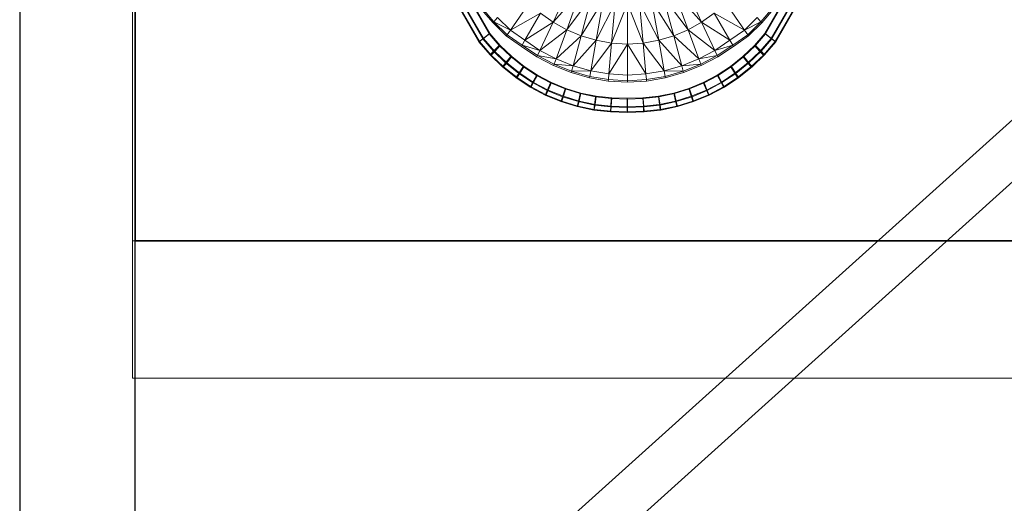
# Model space of a CAD drawing. Header units: metres. Extents: x 391.1 to 430.4, y 12.7 to 29.8.
# Tile 51 of 208: x 401.356 to 402.21, y 27.033 to 27.453. Entities that reach past the tile are written whole.
import ezdxf

# ---------------------------------------------------------------- set-up
doc = ezdxf.new("R2010")
doc.units = ezdxf.units.M
doc.layers.add('01_SUELOS', color=7, linetype='Continuous', lineweight=25, true_color=0x007f00)
for name, color, linetype, lineweight in [('A-DETL-____-MBND', 7, 'Continuous', 18), ('A-WALL-____-MCUT', 7, 'Continuous', 25), ('A-WALL-____-OTLN', 7, 'Continuous', 25), ('P-PIPE-____-OTLN', 7, 'Continuous', 18), ('S-STRS-____-OTLN', 7, 'Continuous', 18)]:
    doc.layers.add(name, color=color, linetype=linetype, lineweight=lineweight)

# ---------------------------------------------------------------- blocks, each defined once
blk = doc.blocks.new('Family - Inodor PB-155331-02_SAN_P0')
at = {"layer": 'A-DETL-____-MBND', "color": 253, "true_color": 0xaaaaaa}
for p, q in [((0.15352, 0.11043), (0.1386, 0.07843)), ((0.1386, 0.07843), (0.16239, 0.10496)), ((0.16239, 0.10496), (0.15034, 0.07185)), ((0.24359, 0.10496), (0.25565, 0.07185)), ((0.26738, 0.07843), (0.24359, 0.10496)), ((0.25246, 0.11043), (0.26738, 0.07843)), ((0.0672, 0.09599), (0.08315, 0.06832)), ((0.0672, 0.09599), (0.08315, 0.06832)), ((0.06773, 0.09601), (0.08357, 0.06857)), ((0.06773, 0.09601), (0.08357, 0.06857)), ((0.08357, 0.06857), (0.06773, 0.09601)), ((0.06773, 0.09601), (0.08357, 0.06857)), ((0.1177, 0.09472), (0.10148, 0.07154)), ((0.1719, 0.1005), (0.15034, 0.07185)), ((0.1719, 0.1005), (0.1628, 0.06653)), ((0.18195, 0.09718), (0.1628, 0.06653)), ((0.18195, 0.09718), (0.17586, 0.06262)), ((0.19237, 0.09514), (0.17586, 0.06262)), ((0.19237, 0.09514), (0.18932, 0.06022)), ((0.20299, 0.09445), (0.18932, 0.06022)), ((0.20299, 0.09445), (0.20299, 0.05941)), ((0.20299, 0.09445), (0.21667, 0.06022)), ((0.21361, 0.09514), (0.21667, 0.06022)), ((0.21361, 0.09514), (0.23013, 0.06262)), ((0.22403, 0.09718), (0.23013, 0.06262)), ((0.22403, 0.09718), (0.24318, 0.06653)), ((0.23408, 0.1005), (0.24318, 0.06653)), ((0.23408, 0.1005), (0.25565, 0.07185)), ((0.28828, 0.09472), (0.3045, 0.07154)), ((0.32226, 0.06857), (0.33809, 0.09601)), ((0.32226, 0.06857), (0.33809, 0.09601)), ((0.33809, 0.09601), (0.32226, 0.06857)), ((0.32226, 0.06857), (0.33809, 0.09601)), ((0.32267, 0.06832), (0.33863, 0.09599)), ((0.32267, 0.06832), (0.33863, 0.09599)), ((0.05747, 0.09041), (0.07423, 0.06135)), ((0.05747, 0.09041), (0.07423, 0.06135)), ((0.07468, 0.06155), (0.05801, 0.09042)), ((0.07468, 0.06155), (0.05801, 0.09042)), ((0.06119, 0.09254), (0.07764, 0.06401)), ((0.06119, 0.09254), (0.07764, 0.06401)), ((0.07808, 0.06423), (0.06173, 0.09255)), ((0.07808, 0.06423), (0.06173, 0.09255)), ((0.08653, 0.07772), (0.07624, 0.08977)), ((0.07708, 0.0906), (0.08729, 0.07863)), ((0.10148, 0.07154), (0.1277, 0.0861)), ((0.1277, 0.0861), (0.11416, 0.06265)), ((0.1277, 0.0861), (0.1386, 0.07843)), ((0.27829, 0.0861), (0.26738, 0.07843)), ((0.27829, 0.0861), (0.29183, 0.06265)), ((0.3045, 0.07154), (0.27829, 0.0861)), ((0.32891, 0.0906), (0.31869, 0.07863)), ((0.32974, 0.08977), (0.31945, 0.07772)), ((0.3441, 0.09255), (0.32775, 0.06423)), ((0.3441, 0.09255), (0.32775, 0.06423)), ((0.32819, 0.06401), (0.34464, 0.09254)), ((0.32819, 0.06401), (0.34464, 0.09254)), ((0.34781, 0.09042), (0.33115, 0.06155)), ((0.34781, 0.09042), (0.33115, 0.06155)), ((0.3316, 0.06135), (0.34836, 0.09041)), ((0.3316, 0.06135), (0.34836, 0.09041)), ((0.08729, 0.07863), (0.08653, 0.07772)), ((0.09796, 0.06652), (0.08653, 0.07772)), ((0.09047, 0.08242), (0.08729, 0.07863)), ((0.08729, 0.07863), (0.09864, 0.06749)), ((0.10148, 0.07154), (0.08729, 0.07863)), ((0.09047, 0.08242), (0.10148, 0.07154)), ((0.11416, 0.06265), (0.1386, 0.07843)), ((0.1386, 0.07843), (0.12717, 0.05392)), ((0.1386, 0.07843), (0.15034, 0.07185)), ((0.26738, 0.07843), (0.25565, 0.07185)), ((0.26738, 0.07843), (0.27881, 0.05392)), ((0.29183, 0.06265), (0.26738, 0.07843)), ((0.31551, 0.08242), (0.3045, 0.07154)), ((0.3045, 0.07154), (0.31869, 0.07863)), ((0.31869, 0.07863), (0.30734, 0.06749)), ((0.31945, 0.07772), (0.30802, 0.06652)), ((0.31551, 0.08242), (0.31869, 0.07863)), ((0.31869, 0.07863), (0.31945, 0.07772)), ((0.07764, 0.06401), (0.08315, 0.06832)), ((0.08315, 0.06832), (0.07764, 0.06401)), ((0.07808, 0.06423), (0.08357, 0.06857)), ((0.08357, 0.06857), (0.07808, 0.06423)), ((0.08315, 0.06832), (0.09174, 0.05827)), ((0.08315, 0.06832), (0.09174, 0.05827)), ((0.08357, 0.06857), (0.09272, 0.05809)), ((0.08357, 0.06857), (0.09272, 0.05809)), ((0.09272, 0.05809), (0.08357, 0.06857)), ((0.08357, 0.06857), (0.09272, 0.05809)), ((0.10148, 0.07154), (0.09864, 0.06749)), ((0.10148, 0.07154), (0.11416, 0.06265)), ((0.15034, 0.07185), (0.12717, 0.05392)), ((0.15034, 0.07185), (0.1411, 0.04648)), ((0.15034, 0.07185), (0.1628, 0.06653)), ((0.25565, 0.07185), (0.24318, 0.06653)), ((0.25565, 0.07185), (0.26488, 0.04648)), ((0.25565, 0.07185), (0.27881, 0.05392)), ((0.3045, 0.07154), (0.29183, 0.06265)), ((0.3045, 0.07154), (0.30734, 0.06749)), ((0.31311, 0.05809), (0.32226, 0.06857)), ((0.31311, 0.05809), (0.32226, 0.06857)), ((0.32226, 0.06857), (0.31311, 0.05809)), ((0.31311, 0.05809), (0.32226, 0.06857)), ((0.31409, 0.05827), (0.32267, 0.06832)), ((0.31409, 0.05827), (0.32267, 0.06832)), ((0.32775, 0.06423), (0.32226, 0.06857)), ((0.32226, 0.06857), (0.32775, 0.06423)), ((0.32819, 0.06401), (0.32267, 0.06832)), ((0.32267, 0.06832), (0.32819, 0.06401)), ((0.07423, 0.06135), (0.07764, 0.06401)), ((0.07764, 0.06401), (0.07423, 0.06135)), ((0.07423, 0.06135), (0.08387, 0.05007)), ((0.07423, 0.06135), (0.08387, 0.05007)), ((0.07468, 0.06155), (0.07808, 0.06423)), ((0.07808, 0.06423), (0.07468, 0.06155)), ((0.0849, 0.04983), (0.07468, 0.06155)), ((0.0849, 0.04983), (0.07468, 0.06155)), ((0.07764, 0.06401), (0.08687, 0.0532)), ((0.07764, 0.06401), (0.08687, 0.0532)), ((0.08789, 0.05299), (0.07808, 0.06423)), ((0.08789, 0.05299), (0.07808, 0.06423)), ((0.09864, 0.06749), (0.09796, 0.06652)), ((0.11109, 0.05734), (0.09796, 0.06652)), ((0.09864, 0.06749), (0.11168, 0.05837)), ((0.11416, 0.06265), (0.11168, 0.05837)), ((0.11416, 0.06265), (0.12717, 0.05392)), ((0.1628, 0.06653), (0.1411, 0.04648)), ((0.1628, 0.06653), (0.15583, 0.0405)), ((0.17586, 0.06262), (0.15583, 0.0405)), ((0.1628, 0.06653), (0.17586, 0.06262)), ((0.17586, 0.06262), (0.17118, 0.03611)), ((0.18932, 0.06022), (0.17118, 0.03611)), ((0.17586, 0.06262), (0.18932, 0.06022)), ((0.18932, 0.06022), (0.18697, 0.03343)), ((0.18932, 0.06022), (0.20299, 0.05941)), ((0.21667, 0.06022), (0.20299, 0.05941)), ((0.23013, 0.06262), (0.21667, 0.06022)), ((0.21667, 0.06022), (0.21901, 0.03343)), ((0.21667, 0.06022), (0.2348, 0.03611)), ((0.24318, 0.06653), (0.23013, 0.06262)), ((0.23013, 0.06262), (0.2348, 0.03611)), ((0.23013, 0.06262), (0.25015, 0.0405)), ((0.24318, 0.06653), (0.25015, 0.0405)), ((0.24318, 0.06653), (0.26488, 0.04648)), ((0.29183, 0.06265), (0.27881, 0.05392)), ((0.29183, 0.06265), (0.2943, 0.05837)), ((0.30734, 0.06749), (0.2943, 0.05837)), ((0.30802, 0.06652), (0.29489, 0.05734)), ((0.30734, 0.06749), (0.30802, 0.06652)), ((0.32775, 0.06423), (0.31794, 0.05299)), ((0.32775, 0.06423), (0.31794, 0.05299)), ((0.31895, 0.0532), (0.32819, 0.06401)), ((0.31895, 0.0532), (0.32819, 0.06401)), ((0.33115, 0.06155), (0.32092, 0.04983)), ((0.33115, 0.06155), (0.32092, 0.04983)), ((0.32196, 0.05007), (0.3316, 0.06135)), ((0.32196, 0.05007), (0.3316, 0.06135)), ((0.33115, 0.06155), (0.32775, 0.06423)), ((0.32775, 0.06423), (0.33115, 0.06155)), ((0.3316, 0.06135), (0.32819, 0.06401)), ((0.32819, 0.06401), (0.3316, 0.06135)), ((0.08387, 0.05007), (0.08687, 0.0532)), ((0.08687, 0.0532), (0.08387, 0.05007)), ((0.0849, 0.04983), (0.08789, 0.05299)), ((0.08789, 0.05299), (0.0849, 0.04983)), ((0.08687, 0.0532), (0.09174, 0.05827)), ((0.09174, 0.05827), (0.08687, 0.0532)), ((0.08687, 0.0532), (0.09739, 0.04304)), ((0.08687, 0.0532), (0.09739, 0.04304)), ((0.08789, 0.05299), (0.09272, 0.05809)), ((0.09272, 0.05809), (0.08789, 0.05299)), ((0.09836, 0.04298), (0.08789, 0.05299)), ((0.09836, 0.04298), (0.08789, 0.05299)), ((0.09174, 0.05827), (0.10179, 0.04857)), ((0.09174, 0.05827), (0.10179, 0.04857)), ((0.09272, 0.05809), (0.10272, 0.04853)), ((0.09272, 0.05809), (0.10272, 0.04853)), ((0.10272, 0.04853), (0.09272, 0.05809)), ((0.09272, 0.05809), (0.10272, 0.04853)), ((0.11168, 0.05837), (0.11109, 0.05734)), ((0.12458, 0.04836), (0.11109, 0.05734)), ((0.11168, 0.05837), (0.12508, 0.04943)), ((0.12717, 0.05392), (0.11168, 0.05837)), ((0.12717, 0.05392), (0.12508, 0.04943)), ((0.12717, 0.05392), (0.1411, 0.04648)), ((0.20299, 0.05941), (0.18697, 0.03343)), ((0.20299, 0.05941), (0.20299, 0.03253)), ((0.20299, 0.05941), (0.21901, 0.03343)), ((0.27881, 0.05392), (0.26488, 0.04648)), ((0.27881, 0.05392), (0.2943, 0.05837)), ((0.27881, 0.05392), (0.2809, 0.04943)), ((0.2943, 0.05837), (0.2809, 0.04943)), ((0.29489, 0.05734), (0.2814, 0.04836)), ((0.2943, 0.05837), (0.29489, 0.05734)), ((0.3031, 0.04853), (0.31311, 0.05809)), ((0.3031, 0.04853), (0.31311, 0.05809)), ((0.31311, 0.05809), (0.3031, 0.04853)), ((0.3031, 0.04853), (0.31311, 0.05809)), ((0.30404, 0.04857), (0.31409, 0.05827)), ((0.30404, 0.04857), (0.31409, 0.05827)), ((0.31794, 0.05299), (0.30747, 0.04298)), ((0.31794, 0.05299), (0.30747, 0.04298)), ((0.30844, 0.04304), (0.31895, 0.0532)), ((0.30844, 0.04304), (0.31895, 0.0532)), ((0.31794, 0.05299), (0.31311, 0.05809)), ((0.31311, 0.05809), (0.31794, 0.05299)), ((0.31895, 0.0532), (0.31409, 0.05827)), ((0.31409, 0.05827), (0.31895, 0.0532)), ((0.32092, 0.04983), (0.31794, 0.05299)), ((0.31794, 0.05299), (0.32092, 0.04983)), ((0.32196, 0.05007), (0.31895, 0.0532)), ((0.31895, 0.0532), (0.32196, 0.05007)), ((0.08387, 0.05007), (0.09468, 0.03963)), ((0.08387, 0.05007), (0.09468, 0.03963)), ((0.09566, 0.03955), (0.0849, 0.04983)), ((0.09566, 0.03955), (0.0849, 0.04983)), ((0.09468, 0.03963), (0.09739, 0.04304)), ((0.09739, 0.04304), (0.09468, 0.03963)), ((0.09566, 0.03955), (0.09836, 0.04298)), ((0.09836, 0.04298), (0.09566, 0.03955)), ((0.09739, 0.04304), (0.10179, 0.04857)), ((0.10179, 0.04857), (0.09739, 0.04304)), ((0.09739, 0.04304), (0.10873, 0.03394)), ((0.09739, 0.04304), (0.10873, 0.03394)), ((0.09836, 0.04298), (0.10272, 0.04853)), ((0.10272, 0.04853), (0.09836, 0.04298)), ((0.10964, 0.03401), (0.09836, 0.04298)), ((0.10964, 0.03401), (0.09836, 0.04298)), ((0.10179, 0.04857), (0.11263, 0.03987)), ((0.10179, 0.04857), (0.11263, 0.03987)), ((0.10272, 0.04853), (0.11352, 0.03995)), ((0.10272, 0.04853), (0.11352, 0.03995)), ((0.11352, 0.03995), (0.10272, 0.04853)), ((0.10272, 0.04853), (0.11352, 0.03995)), ((0.12508, 0.04943), (0.12458, 0.04836)), ((0.139, 0.04072), (0.12458, 0.04836)), ((0.12508, 0.04943), (0.13941, 0.04183)), ((0.1411, 0.04648), (0.12508, 0.04943)), ((0.1411, 0.04648), (0.13941, 0.04183)), ((0.1411, 0.04648), (0.15583, 0.0405)), ((0.26488, 0.04648), (0.25015, 0.0405)), ((0.26488, 0.04648), (0.2809, 0.04943)), ((0.26488, 0.04648), (0.26657, 0.04183)), ((0.2809, 0.04943), (0.26657, 0.04183)), ((0.2814, 0.04836), (0.26698, 0.04072)), ((0.2809, 0.04943), (0.2814, 0.04836)), ((0.29231, 0.03995), (0.3031, 0.04853)), ((0.29231, 0.03995), (0.3031, 0.04853)), ((0.3031, 0.04853), (0.29231, 0.03995)), ((0.29231, 0.03995), (0.3031, 0.04853)), ((0.2932, 0.03987), (0.30404, 0.04857)), ((0.2932, 0.03987), (0.30404, 0.04857)), ((0.30747, 0.04298), (0.29618, 0.03401)), ((0.30747, 0.04298), (0.29618, 0.03401)), ((0.2971, 0.03394), (0.30844, 0.04304)), ((0.2971, 0.03394), (0.30844, 0.04304)), ((0.30747, 0.04298), (0.3031, 0.04853)), ((0.3031, 0.04853), (0.30747, 0.04298)), ((0.30844, 0.04304), (0.30404, 0.04857)), ((0.30404, 0.04857), (0.30844, 0.04304)), ((0.31017, 0.03955), (0.30747, 0.04298)), ((0.30747, 0.04298), (0.31017, 0.03955)), ((0.31115, 0.03963), (0.30844, 0.04304)), ((0.30844, 0.04304), (0.31115, 0.03963)), ((0.32092, 0.04983), (0.31017, 0.03955)), ((0.32092, 0.04983), (0.31017, 0.03955)), ((0.31115, 0.03963), (0.32196, 0.05007)), ((0.31115, 0.03963), (0.32196, 0.05007)), ((0.09468, 0.03963), (0.10632, 0.03028)), ((0.09468, 0.03963), (0.10632, 0.03028)), ((0.10725, 0.03034), (0.09566, 0.03955)), ((0.10725, 0.03034), (0.09566, 0.03955)), ((0.10873, 0.03394), (0.11263, 0.03987)), ((0.11263, 0.03987), (0.10873, 0.03394)), ((0.10964, 0.03401), (0.11352, 0.03995)), ((0.11352, 0.03995), (0.10964, 0.03401)), ((0.11263, 0.03987), (0.12418, 0.03224)), ((0.11263, 0.03987), (0.12418, 0.03224)), ((0.11352, 0.03995), (0.125, 0.03245)), ((0.11352, 0.03995), (0.125, 0.03245)), ((0.125, 0.03245), (0.11352, 0.03995)), ((0.11352, 0.03995), (0.125, 0.03245)), ((0.13941, 0.04183), (0.139, 0.04072)), ((0.15424, 0.03458), (0.139, 0.04072)), ((0.13941, 0.04183), (0.15455, 0.03573)), ((0.15583, 0.0405), (0.13941, 0.04183)), ((0.15455, 0.03573), (0.15424, 0.03458)), ((0.17012, 0.03007), (0.15424, 0.03458)), ((0.15583, 0.0405), (0.15455, 0.03573)), ((0.17118, 0.03611), (0.15455, 0.03573)), ((0.15455, 0.03573), (0.17032, 0.03124)), ((0.15583, 0.0405), (0.17118, 0.03611)), ((0.17118, 0.03611), (0.17032, 0.03124)), ((0.17118, 0.03611), (0.18697, 0.03343)), ((0.2348, 0.03611), (0.21901, 0.03343)), ((0.25015, 0.0405), (0.2348, 0.03611)), ((0.2348, 0.03611), (0.23566, 0.03124)), ((0.2348, 0.03611), (0.25143, 0.03573)), ((0.25143, 0.03573), (0.23566, 0.03124)), ((0.25174, 0.03458), (0.23587, 0.03007)), ((0.25015, 0.0405), (0.26657, 0.04183)), ((0.25015, 0.0405), (0.25143, 0.03573)), ((0.26657, 0.04183), (0.25143, 0.03573)), ((0.25143, 0.03573), (0.25174, 0.03458)), ((0.26698, 0.04072), (0.25174, 0.03458)), ((0.26657, 0.04183), (0.26698, 0.04072)), ((0.28083, 0.03245), (0.29231, 0.03995)), ((0.28083, 0.03245), (0.29231, 0.03995)), ((0.29231, 0.03995), (0.28083, 0.03245)), ((0.28083, 0.03245), (0.29231, 0.03995)), ((0.28165, 0.03224), (0.2932, 0.03987)), ((0.28165, 0.03224), (0.2932, 0.03987)), ((0.29618, 0.03401), (0.29231, 0.03995)), ((0.29231, 0.03995), (0.29618, 0.03401)), ((0.2971, 0.03394), (0.2932, 0.03987)), ((0.2932, 0.03987), (0.2971, 0.03394)), ((0.31017, 0.03955), (0.29858, 0.03034)), ((0.31017, 0.03955), (0.29858, 0.03034)), ((0.2995, 0.03028), (0.31115, 0.03963)), ((0.2995, 0.03028), (0.31115, 0.03963)), ((0.10632, 0.03028), (0.10873, 0.03394)), ((0.10873, 0.03394), (0.10632, 0.03028)), ((0.10632, 0.03028), (0.11873, 0.0221)), ((0.10632, 0.03028), (0.11873, 0.0221)), ((0.10725, 0.03034), (0.10964, 0.03401)), ((0.10964, 0.03401), (0.10725, 0.03034)), ((0.11959, 0.02228), (0.10725, 0.03034)), ((0.11959, 0.02228), (0.10725, 0.03034)), ((0.10873, 0.03394), (0.12081, 0.02597)), ((0.10873, 0.03394), (0.12081, 0.02597)), ((0.12166, 0.02616), (0.10964, 0.03401)), ((0.12166, 0.02616), (0.10964, 0.03401)), ((0.11873, 0.0221), (0.12081, 0.02597)), ((0.12081, 0.02597), (0.11873, 0.0221)), ((0.11959, 0.02228), (0.12166, 0.02616)), ((0.12166, 0.02616), (0.11959, 0.02228)), ((0.12081, 0.02597), (0.12418, 0.03224)), ((0.12418, 0.03224), (0.12081, 0.02597)), ((0.12081, 0.02597), (0.13353, 0.01919)), ((0.12081, 0.02597), (0.13353, 0.01919)), ((0.12166, 0.02616), (0.125, 0.03245)), ((0.125, 0.03245), (0.12166, 0.02616)), ((0.13429, 0.01948), (0.12166, 0.02616)), ((0.13429, 0.01948), (0.12166, 0.02616)), ((0.12418, 0.03224), (0.13634, 0.02575)), ((0.12418, 0.03224), (0.13634, 0.02575)), ((0.125, 0.03245), (0.13709, 0.02606)), ((0.125, 0.03245), (0.13709, 0.02606)), ((0.13709, 0.02606), (0.125, 0.03245)), ((0.125, 0.03245), (0.13709, 0.02606)), ((0.13353, 0.01919), (0.13634, 0.02575)), ((0.13634, 0.02575), (0.13353, 0.01919)), ((0.13429, 0.01948), (0.13709, 0.02606)), ((0.13709, 0.02606), (0.13429, 0.01948)), ((0.13634, 0.02575), (0.14902, 0.02046)), ((0.13634, 0.02575), (0.14902, 0.02046)), ((0.13709, 0.02606), (0.14967, 0.02086)), ((0.13709, 0.02606), (0.14967, 0.02086)), ((0.14967, 0.02086), (0.13709, 0.02606)), ((0.13709, 0.02606), (0.14967, 0.02086)), ((0.17032, 0.03124), (0.17012, 0.03007)), ((0.18644, 0.02732), (0.17012, 0.03007)), ((0.17032, 0.03124), (0.18654, 0.0285)), ((0.18654, 0.0285), (0.18644, 0.02732)), ((0.20299, 0.0264), (0.18644, 0.02732)), ((0.18697, 0.03343), (0.18654, 0.0285)), ((0.18654, 0.0285), (0.20299, 0.02758)), ((0.18697, 0.03343), (0.20299, 0.03253)), ((0.21901, 0.03343), (0.20299, 0.03253)), ((0.20299, 0.03253), (0.20299, 0.02758)), ((0.21944, 0.0285), (0.20299, 0.02758)), ((0.20299, 0.02758), (0.20299, 0.0264)), ((0.21954, 0.02732), (0.20299, 0.0264)), ((0.21901, 0.03343), (0.21944, 0.0285)), ((0.23566, 0.03124), (0.21944, 0.0285)), ((0.21944, 0.0285), (0.21954, 0.02732)), ((0.23587, 0.03007), (0.21954, 0.02732)), ((0.23566, 0.03124), (0.23587, 0.03007)), ((0.25616, 0.02086), (0.26874, 0.02606)), ((0.25616, 0.02086), (0.26874, 0.02606)), ((0.26874, 0.02606), (0.25616, 0.02086)), ((0.25616, 0.02086), (0.26874, 0.02606)), ((0.25681, 0.02046), (0.26948, 0.02575)), ((0.25681, 0.02046), (0.26948, 0.02575)), ((0.26874, 0.02606), (0.28083, 0.03245)), ((0.26874, 0.02606), (0.28083, 0.03245)), ((0.28083, 0.03245), (0.26874, 0.02606)), ((0.26874, 0.02606), (0.28083, 0.03245)), ((0.27153, 0.01948), (0.26874, 0.02606)), ((0.26874, 0.02606), (0.27153, 0.01948)), ((0.26948, 0.02575), (0.28165, 0.03224)), ((0.26948, 0.02575), (0.28165, 0.03224)), ((0.2723, 0.01919), (0.26948, 0.02575)), ((0.26948, 0.02575), (0.2723, 0.01919)), ((0.28417, 0.02616), (0.27153, 0.01948)), ((0.28417, 0.02616), (0.27153, 0.01948)), ((0.2723, 0.01919), (0.28502, 0.02597)), ((0.2723, 0.01919), (0.28502, 0.02597)), ((0.28417, 0.02616), (0.28083, 0.03245)), ((0.28083, 0.03245), (0.28417, 0.02616)), ((0.28502, 0.02597), (0.28165, 0.03224)), ((0.28165, 0.03224), (0.28502, 0.02597)), ((0.29618, 0.03401), (0.28417, 0.02616)), ((0.29618, 0.03401), (0.28417, 0.02616)), ((0.28624, 0.02228), (0.28417, 0.02616)), ((0.28417, 0.02616), (0.28624, 0.02228)), ((0.28502, 0.02597), (0.2971, 0.03394)), ((0.28502, 0.02597), (0.2971, 0.03394)), ((0.2871, 0.0221), (0.28502, 0.02597)), ((0.28502, 0.02597), (0.2871, 0.0221)), ((0.29858, 0.03034), (0.28624, 0.02228)), ((0.29858, 0.03034), (0.28624, 0.02228)), ((0.2871, 0.0221), (0.2995, 0.03028)), ((0.2871, 0.0221), (0.2995, 0.03028)), ((0.29858, 0.03034), (0.29618, 0.03401)), ((0.29618, 0.03401), (0.29858, 0.03034)), ((0.2995, 0.03028), (0.2971, 0.03394)), ((0.2971, 0.03394), (0.2995, 0.03028)), ((0.11873, 0.0221), (0.13179, 0.01513)), ((0.11873, 0.0221), (0.13179, 0.01513)), ((0.13257, 0.01542), (0.11959, 0.02228)), ((0.13257, 0.01542), (0.11959, 0.02228)), ((0.13179, 0.01513), (0.13353, 0.01919)), ((0.13353, 0.01919), (0.13179, 0.01513)), ((0.13257, 0.01542), (0.13429, 0.01948)), ((0.13429, 0.01948), (0.13257, 0.01542)), ((0.13353, 0.01919), (0.14678, 0.01365)), ((0.13353, 0.01919), (0.14678, 0.01365)), ((0.14746, 0.01404), (0.13429, 0.01948)), ((0.14746, 0.01404), (0.13429, 0.01948)), ((0.14678, 0.01365), (0.14902, 0.02046)), ((0.14902, 0.02046), (0.14678, 0.01365)), ((0.14746, 0.01404), (0.14967, 0.02086)), ((0.14967, 0.02086), (0.14746, 0.01404)), ((0.14902, 0.02046), (0.1621, 0.0164)), ((0.14902, 0.02046), (0.1621, 0.0164)), ((0.14967, 0.02086), (0.16265, 0.01687)), ((0.14967, 0.02086), (0.16265, 0.01687)), ((0.16265, 0.01687), (0.14967, 0.02086)), ((0.14967, 0.02086), (0.16265, 0.01687)), ((0.24318, 0.01687), (0.25616, 0.02086)), ((0.24318, 0.01687), (0.25616, 0.02086)), ((0.25616, 0.02086), (0.24318, 0.01687)), ((0.24318, 0.01687), (0.25616, 0.02086)), ((0.24373, 0.0164), (0.25681, 0.02046)), ((0.24373, 0.0164), (0.25681, 0.02046)), ((0.25837, 0.01404), (0.25616, 0.02086)), ((0.25616, 0.02086), (0.25837, 0.01404)), ((0.25904, 0.01365), (0.25681, 0.02046)), ((0.25681, 0.02046), (0.25904, 0.01365)), ((0.27153, 0.01948), (0.25837, 0.01404)), ((0.27153, 0.01948), (0.25837, 0.01404)), ((0.25904, 0.01365), (0.2723, 0.01919)), ((0.25904, 0.01365), (0.2723, 0.01919)), ((0.27326, 0.01542), (0.27153, 0.01948)), ((0.27153, 0.01948), (0.27326, 0.01542)), ((0.27404, 0.01513), (0.2723, 0.01919)), ((0.2723, 0.01919), (0.27404, 0.01513)), ((0.28624, 0.02228), (0.27326, 0.01542)), ((0.28624, 0.02228), (0.27326, 0.01542)), ((0.27404, 0.01513), (0.2871, 0.0221)), ((0.27404, 0.01513), (0.2871, 0.0221)), ((0.13179, 0.01513), (0.1454, 0.00944)), ((0.13179, 0.01513), (0.1454, 0.00944)), ((0.14609, 0.00983), (0.13257, 0.01542)), ((0.14609, 0.00983), (0.13257, 0.01542)), ((0.1454, 0.00944), (0.14678, 0.01365)), ((0.14678, 0.01365), (0.1454, 0.00944)), ((0.1454, 0.00944), (0.15945, 0.00508)), ((0.1454, 0.00944), (0.15945, 0.00508)), ((0.14609, 0.00983), (0.14746, 0.01404)), ((0.14746, 0.01404), (0.14609, 0.00983)), ((0.16003, 0.00555), (0.14609, 0.00983)), ((0.16003, 0.00555), (0.14609, 0.00983)), ((0.14678, 0.01365), (0.16046, 0.0094)), ((0.14678, 0.01365), (0.16046, 0.0094)), ((0.16103, 0.00987), (0.14746, 0.01404)), ((0.16103, 0.00987), (0.14746, 0.01404)), ((0.15945, 0.00508), (0.16046, 0.0094)), ((0.16046, 0.0094), (0.15945, 0.00508)), ((0.16003, 0.00555), (0.16103, 0.00987)), ((0.16103, 0.00987), (0.16003, 0.00555)), ((0.16046, 0.0094), (0.1621, 0.0164)), ((0.1621, 0.0164), (0.16046, 0.0094)), ((0.16046, 0.0094), (0.17445, 0.00649)), ((0.16046, 0.0094), (0.17445, 0.00649)), ((0.16103, 0.00987), (0.16265, 0.01687)), ((0.16265, 0.01687), (0.16103, 0.00987)), ((0.17491, 0.00702), (0.16103, 0.00987)), ((0.17491, 0.00702), (0.16103, 0.00987)), ((0.1621, 0.0164), (0.17547, 0.01361)), ((0.1621, 0.0164), (0.17547, 0.01361)), ((0.16265, 0.01687), (0.17592, 0.01414)), ((0.16265, 0.01687), (0.17592, 0.01414)), ((0.17592, 0.01414), (0.16265, 0.01687)), ((0.16265, 0.01687), (0.17592, 0.01414)), ((0.17445, 0.00649), (0.17547, 0.01361)), ((0.17547, 0.01361), (0.17445, 0.00649)), ((0.17491, 0.00702), (0.17592, 0.01414)), ((0.17592, 0.01414), (0.17491, 0.00702)), ((0.17547, 0.01361), (0.18903, 0.01211)), ((0.17547, 0.01361), (0.18903, 0.01211)), ((0.17592, 0.01414), (0.18937, 0.01269)), ((0.17592, 0.01414), (0.18937, 0.01269)), ((0.18937, 0.01269), (0.17592, 0.01414)), ((0.17592, 0.01414), (0.18937, 0.01269)), ((0.18857, 0.00493), (0.18903, 0.01211)), ((0.18903, 0.01211), (0.18857, 0.00493)), ((0.18898, 0.0055), (0.18937, 0.01269)), ((0.18937, 0.01269), (0.18898, 0.0055)), ((0.18903, 0.01211), (0.20315, 0.01165)), ((0.18903, 0.01211), (0.20315, 0.01165)), ((0.18937, 0.01269), (0.20291, 0.01253)), ((0.18937, 0.01269), (0.20291, 0.01253)), ((0.20291, 0.01253), (0.18937, 0.01269)), ((0.18937, 0.01269), (0.20291, 0.01253)), ((0.20291, 0.01253), (0.21646, 0.01269)), ((0.20291, 0.01253), (0.21646, 0.01269)), ((0.21646, 0.01269), (0.20291, 0.01253)), ((0.20291, 0.01253), (0.21646, 0.01269)), ((0.20291, 0.00533), (0.20291, 0.01253)), ((0.20291, 0.01253), (0.20291, 0.00533)), ((0.20315, 0.01165), (0.21679, 0.01211)), ((0.20315, 0.01165), (0.21679, 0.01211)), ((0.20315, 0.00445), (0.20315, 0.01165)), ((0.20315, 0.01165), (0.20315, 0.00445)), ((0.21646, 0.01269), (0.22991, 0.01414)), ((0.21646, 0.01269), (0.22991, 0.01414)), ((0.22991, 0.01414), (0.21646, 0.01269)), ((0.21646, 0.01269), (0.22991, 0.01414)), ((0.21685, 0.0055), (0.21646, 0.01269)), ((0.21646, 0.01269), (0.21685, 0.0055)), ((0.21679, 0.01211), (0.23035, 0.01361)), ((0.21679, 0.01211), (0.23035, 0.01361)), ((0.21726, 0.00493), (0.21679, 0.01211)), ((0.21679, 0.01211), (0.21726, 0.00493)), ((0.22991, 0.01414), (0.24318, 0.01687)), ((0.22991, 0.01414), (0.24318, 0.01687)), ((0.24318, 0.01687), (0.22991, 0.01414)), ((0.22991, 0.01414), (0.24318, 0.01687)), ((0.23091, 0.00702), (0.22991, 0.01414)), ((0.22991, 0.01414), (0.23091, 0.00702)), ((0.23035, 0.01361), (0.24373, 0.0164)), ((0.23035, 0.01361), (0.24373, 0.0164)), ((0.23138, 0.00649), (0.23035, 0.01361)), ((0.23035, 0.01361), (0.23138, 0.00649)), ((0.24479, 0.00987), (0.23091, 0.00702)), ((0.24479, 0.00987), (0.23091, 0.00702)), ((0.23138, 0.00649), (0.24537, 0.0094)), ((0.23138, 0.00649), (0.24537, 0.0094)), ((0.24479, 0.00987), (0.24318, 0.01687)), ((0.24318, 0.01687), (0.24479, 0.00987)), ((0.24537, 0.0094), (0.24373, 0.0164)), ((0.24373, 0.0164), (0.24537, 0.0094)), ((0.25837, 0.01404), (0.24479, 0.00987)), ((0.25837, 0.01404), (0.24479, 0.00987)), ((0.24579, 0.00555), (0.24479, 0.00987)), ((0.24479, 0.00987), (0.24579, 0.00555)), ((0.24537, 0.0094), (0.25904, 0.01365)), ((0.24537, 0.0094), (0.25904, 0.01365)), ((0.24638, 0.00508), (0.24537, 0.0094)), ((0.24537, 0.0094), (0.24638, 0.00508)), ((0.25974, 0.00983), (0.24579, 0.00555)), ((0.25974, 0.00983), (0.24579, 0.00555)), ((0.24638, 0.00508), (0.26042, 0.00944)), ((0.24638, 0.00508), (0.26042, 0.00944)), ((0.25974, 0.00983), (0.25837, 0.01404)), ((0.25837, 0.01404), (0.25974, 0.00983)), ((0.26042, 0.00944), (0.25904, 0.01365)), ((0.25904, 0.01365), (0.26042, 0.00944)), ((0.27326, 0.01542), (0.25974, 0.00983)), ((0.27326, 0.01542), (0.25974, 0.00983)), ((0.26042, 0.00944), (0.27404, 0.01513)), ((0.26042, 0.00944), (0.27404, 0.01513)), ((0.15945, 0.00508), (0.17382, 0.00209)), ((0.15945, 0.00508), (0.17382, 0.00209)), ((0.17429, 0.00262), (0.16003, 0.00555)), ((0.17429, 0.00262), (0.16003, 0.00555)), ((0.17382, 0.00209), (0.17445, 0.00649)), ((0.17445, 0.00649), (0.17382, 0.00209)), ((0.17382, 0.00209), (0.18828, 0.00049)), ((0.17382, 0.00209), (0.18828, 0.00049)), ((0.17429, 0.00262), (0.17491, 0.00702)), ((0.17491, 0.00702), (0.17429, 0.00262)), ((0.18874, 0.00105), (0.17429, 0.00262)), ((0.18874, 0.00105), (0.17429, 0.00262)), ((0.17445, 0.00649), (0.18857, 0.00493)), ((0.17445, 0.00649), (0.18857, 0.00493)), ((0.18898, 0.0055), (0.17491, 0.00702)), ((0.18898, 0.0055), (0.17491, 0.00702)), ((0.18828, 0.00049), (0.18857, 0.00493)), ((0.18857, 0.00493), (0.18828, 0.00049)), ((0.18828, 0.00049), (0.20315, 0)), ((0.18828, 0.00049), (0.20315, 0)), ((0.18857, 0.00493), (0.20315, 0.00445)), ((0.18857, 0.00493), (0.20315, 0.00445)), ((0.18874, 0.00105), (0.18898, 0.0055)), ((0.18898, 0.0055), (0.18874, 0.00105)), ((0.20291, 0.00088), (0.18874, 0.00105)), ((0.20291, 0.00088), (0.18874, 0.00105)), ((0.20291, 0.00533), (0.18898, 0.0055)), ((0.20291, 0.00533), (0.18898, 0.0055)), ((0.21685, 0.0055), (0.20291, 0.00533)), ((0.21685, 0.0055), (0.20291, 0.00533)), ((0.20291, 0.00088), (0.20291, 0.00533)), ((0.20291, 0.00533), (0.20291, 0.00088)), ((0.21709, 0.00105), (0.20291, 0.00088)), ((0.21709, 0.00105), (0.20291, 0.00088)), ((0.20315, 0.00445), (0.21726, 0.00493)), ((0.20315, 0.00445), (0.21726, 0.00493)), ((0.20315, 0), (0.20315, 0.00445)), ((0.20315, 0.00445), (0.20315, 0)), ((0.20315, 0), (0.21755, 0.00049)), ((0.20315, 0), (0.21755, 0.00049)), ((0.23091, 0.00702), (0.21685, 0.0055)), ((0.23091, 0.00702), (0.21685, 0.0055)), ((0.21709, 0.00105), (0.21685, 0.0055)), ((0.21685, 0.0055), (0.21709, 0.00105)), ((0.23154, 0.00262), (0.21709, 0.00105)), ((0.23154, 0.00262), (0.21709, 0.00105)), ((0.21726, 0.00493), (0.23138, 0.00649)), ((0.21726, 0.00493), (0.23138, 0.00649)), ((0.21755, 0.00049), (0.21726, 0.00493)), ((0.21726, 0.00493), (0.21755, 0.00049)), ((0.21755, 0.00049), (0.23201, 0.00209)), ((0.21755, 0.00049), (0.23201, 0.00209)), ((0.23154, 0.00262), (0.23091, 0.00702)), ((0.23091, 0.00702), (0.23154, 0.00262)), ((0.23201, 0.00209), (0.23138, 0.00649)), ((0.23138, 0.00649), (0.23201, 0.00209)), ((0.24579, 0.00555), (0.23154, 0.00262)), ((0.24579, 0.00555), (0.23154, 0.00262)), ((0.23201, 0.00209), (0.24638, 0.00508)), ((0.23201, 0.00209), (0.24638, 0.00508))]:
    blk.add_line(p, q, dxfattribs=at)
blk = doc.blocks.new('Family - Envans PB-155461-02_SAN_P0')
at = {"layer": 'A-WALL-____-MCUT', "color": 253, "true_color": 0xaaaaaa}
for p, q in [((6.12307, 0.1), (3.61987, 0.1)), ((3.61987, 0), (6.12307, 0))]:
    blk.add_line(p, q, dxfattribs=at)
at = {"layer": 'A-WALL-____-OTLN', "color": 253, "true_color": 0xaaaaaa}
for p, q in [((6.12307, 0.1), (0, 0.1)), ((0, 0), (6.12307, 0))]:
    blk.add_line(p, q, dxfattribs=at)
at = {"layer": 'A-WALL-____-OTLN', "color": 253, "lineweight": 18, "true_color": 0xaaaaaa}
blk.add_line((-0.00093, 0), (6.12307, 0), dxfattribs=at)
blk = doc.blocks.new('Family - LONDR55-XX_ZZ-ARQ-CAA-M3D-Londres55-155523-02_SAN_P0')
at = {"layer": '01_SUELOS', "color": 9, "true_color": 0xaad4aa}
for p, q in [((0, 0.86746), (0, 0)), ((0, 0), (0, 0.86746)), ((0, 0), (1.80213, 0)), ((1.80213, 0), (0, 0))]:
    blk.add_line(p, q, dxfattribs=at)
blk = doc.blocks.new('Family - Escala PB-155778-02_SAN_P0')
at = {"layer": 'A-DETL-____-MBND', "color": 253, "true_color": 0xaaaaaa}
for p, q in [((0, 1.01918), (0, 0)), ((0, 0.41918), (0, 0.11918)), ((0, 0.11918), (1.8, 0.11918)), ((0, 0), (0, 0.11918)), ((1.8, 0.11918), (0, 0.11918)), ((1.8, 0), (0, 0))]:
    blk.add_line(p, q, dxfattribs=at)
blk = doc.blocks.new('Family - LONDR55-XX_ZZ-ARQ-CAA-M3D-Londres55-155971-02_SAN_P0')
at = {"layer": '01_SUELOS', "color": 9, "true_color": 0xaad4aa}
for p, q in [((4.1273, 14.06017), (4.1273, 15.06324)), ((4.1273, 14.06017), (4.1273, 15.06324)), ((4.1273, 14.06017), (4.1273, 15.06324)), ((4.1273, 14.06017), (4.1273, 15.06324)), ((5.92943, 14.06017), (4.1273, 14.06017)), ((5.92943, 14.06017), (4.1273, 14.06017)), ((5.92943, 14.06017), (4.1273, 14.06017)), ((5.92943, 14.06017), (4.1273, 14.06017))]:
    blk.add_line(p, q, dxfattribs=at)
blk = doc.blocks.new('LONDR55-XX_ZZ-ARQ-CAA-M3D-Londres55_ifc-1-02_SAN_P0')
at = {"layer": '01_SUELOS', "color": 253, "lineweight": 18, "true_color": 0xaaaaaa}
for name, p in [('Family - LONDR55-XX_ZZ-ARQ-CAA-M3D-Londres55-155971-02_SAN_P0', (397.32915, 13.20061)), ('Family - LONDR55-XX_ZZ-ARQ-CAA-M3D-Londres55-155523-02_SAN_P0', (401.45645, 27.26078))]:
    blk.add_blockref(name, p, dxfattribs=at)
at = {"layer": 'A-DETL-____-MBND', "color": 253, "lineweight": 18, "true_color": 0xaaaaaa}
blk.add_blockref('Family - Inodor PB-155331-02_SAN_P0', (401.68048, 27.37206), dxfattribs=at)
at = {"layer": 'A-WALL-____-OTLN', "color": 253, "lineweight": 18, "true_color": 0xaaaaaa, "rotation": 90}
blk.add_blockref('Family - Envans PB-155461-02_SAN_P0', (401.45645, 22.14078), dxfattribs=at)
at = {"layer": 'S-STRS-____-OTLN', "color": 253, "lineweight": 18, "true_color": 0xaaaaaa}
blk.add_blockref('Family - Escala PB-155778-02_SAN_P0', (401.45432, 27.1416), dxfattribs=at)

msp = doc.modelspace()

# ---------------------------------------------------------------- linework, layer by layer
at = {"layer": 'P-PIPE-____-OTLN', "color": 9, "true_color": 0xc0c0c0}
for p, q in [((402.77623, 27.86888), (401.42297, 26.65041)), ((401.44974, 26.62068), (402.803, 27.83915))]:
    msp.add_line(p, q, dxfattribs=at)

# ---------------------------------------------------------------- block references
at = {"lineweight": 5}
msp.add_blockref('LONDR55-XX_ZZ-ARQ-CAA-M3D-Londres55_ifc-1-02_SAN_P0', (0, 0), dxfattribs=at)

doc.saveas('drawing.dxf')
